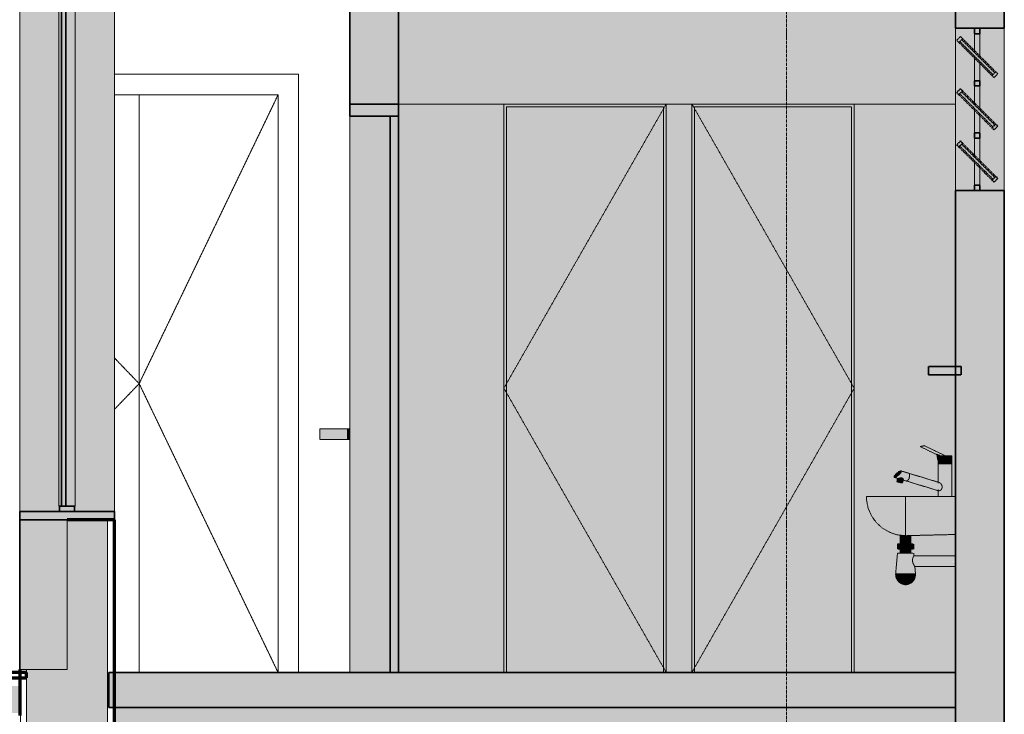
# Model space of a CAD drawing. Header units: millimetres. Extents: x -21497 to 33161, y -1951 to 8822.
# Tile 29 of 33: x 24531 to 28171, y 875 to 3442. Entities that reach past the tile are written whole.
import ezdxf

# ---------------------------------------------------------------- set-up
doc = ezdxf.new("R2010")
doc.units = ezdxf.units.MM
for name, pattern in [('_Tracejado médio', [4, 3, -1]), ('_Tracejado pequeno', [2.25, 1.5, -0.75]), ('_Traço - ponto', [16, 12, -2, 0, -2])]:
    doc.linetypes.add(name, pattern=pattern)
for name, color, linetype, lineweight in [('A-DOOR', 31, 'Continuous', 18), ('A-DOOR-FRAM', 31, 'Continuous', 25), ('A-DOOR-HDLN', 31, 'Continuous', 25), ('A-FLOR', 192, 'Continuous', 18), ('A-FLOR-PATT', 8, 'Continuous', 25), ('A-GENM', 13, 'Continuous', 25), ('A-GLAZ', 151, 'Continuous', 18), ('A-WALL', 113, 'Continuous', 18), ('A-WALL-PATT', 111, 'Continuous', 70), ('C-TOPO', 7, 'Continuous', 25), ('P-SANR-FIXT', 6, 'Continuous', 25), ('Q-CASE', 31, 'Continuous', 25), ('S-GRID', 1, 'Continuous', 9)]:
    doc.layers.add(name, color=color, linetype=linetype, lineweight=lineweight)

# ---------------------------------------------------------------- blocks, each defined once
blk = doc.blocks.new('PORTA - Simples - 0_79 x 2_10-3911877-CORTE F - MANTER _ DEMOLIR')
at = {"layer": 'A-DOOR', "linetype": '_Tracejado médio'}
blk.add_hatch(color=21, dxfattribs=at).paths.add_polyline_path([(-2138.5, 1030), (-2108.5, 1030), (-2108.5, 3085), (-2138.5, 3085), (-2138.5, 1494.2)], flags=0)
at = {"layer": 'A-DOOR-FRAM', "linetype": '_Tracejado médio', "lineweight": 18}
for color, points in [(21, [(-2278.7, 3085), (-2108.5, 3085), (-2108.5, 3130), (-2288.5, 3130), (-2288.5, 3085)]), (41, [(-2278.7, 1030), (-2138.5, 1030), (-2138.5, 3085), (-2288.5, 3085), (-2288.5, 1030)])]:
    blk.add_hatch(color=color, dxfattribs=at).paths.add_polyline_path(points, flags=0)
at = {"layer": 'A-DOOR', "color": 30, "linetype": '_Tracejado médio', "lineweight": 35}
for p, q in [((-2108.5, 3085), (-2138.5, 3085)), ((-2138.5, 3085), (-2138.5, 1030)), ((-2108.5, 1030), (-2108.5, 3085)), ((-2138.5, 1030), (-2108.5, 1030))]:
    blk.add_line(p, q, dxfattribs=at)
at = {"layer": 'A-DOOR-FRAM', "color": 30, "linetype": '_Tracejado médio', "lineweight": 35}
for p, q in [((-2288.5, 3130), (-2288.5, 3085)), ((-2108.5, 3130), (-2288.5, 3130)), ((-2108.5, 3085), (-2108.5, 3130)), ((-2288.5, 3085), (-2108.5, 3085))]:
    blk.add_line(p, q, dxfattribs=at)
at = {"layer": 'A-DOOR-FRAM', "color": 40, "linetype": '_Tracejado médio', "lineweight": 18}
blk.add_line((-2288.5, 1030), (-2288.5, 3085), dxfattribs=at)
blk = doc.blocks.new('Double_Flush_-_Unequal_2422 - 1_54-4025860-CORTE F - MANTER _ DEMOLIR')
at = {"layer": 'A-DOOR'}
for p, q in [((-3066.8, 3163.6), (-3066.8, 1030)), ((-3066.8, 1030), (-3066.8, 3163.6))]:
    blk.add_line(p, q, dxfattribs=at)
at = {"layer": 'A-DOOR-FRAM', "lineweight": 18}
for p, q in [((-2477.3, 3239.8), (-3158.5, 3239.8)), ((-2477.3, 1030), (-2477.3, 3239.8)), ((-3158.5, 3163.6), (-2553.5, 3163.6)), ((-2553.5, 3163.6), (-2553.5, 1030))]:
    blk.add_line(p, q, dxfattribs=at)
at = {"layer": 'A-DOOR-HDLN', "linetype": '_Tracejado pequeno', "lineweight": 18}
for p, q in [((-2553.5, 3163.6), (-3066.8, 2096.8)), ((-3158.5, 2192), (-3066.8, 2096.8)), ((-3158.5, 2001.6), (-3066.8, 2096.8)), ((-3066.8, 2096.8), (-2553.5, 1030))]:
    blk.add_line(p, q, dxfattribs=at)
blk = doc.blocks.new('Basin - Small - Basin - Small-2956058-CORTE F - MANTER _ DEMOLIR')
at = {"layer": 'P-SANR-FIXT', "linetype": '_Tracejado médio', "lineweight": 18}
for points in [[(-104.4, 1830), (-87.5, 1830.4), (-164.2, 1867.6), (-171.9, 1865.8), (-178.3, 1863.7), (-117.8, 1834.5), (-117.8, 1836.5), (-105.8, 1830.7)], [(-112.4, 1813.7), (-111.9, 1830), (-104.4, 1830), (-118.2, 1836.7), (-114.3, 1813.7), (-112.5, 1813.7)], [(-112.5, 1800), (-75.8, 1800), (-75.8, 1830), (-112.3, 1830), (-112.4, 1816.2)], [(-63.6, 1800), (-62.6, 1800), (-62.6, 1830), (-75.8, 1830), (-75.8, 1800), (-66.3, 1800)], [(-88.4, 1680), (-75.8, 1680), (-75.8, 1800), (-112.5, 1800), (-112.4, 1732.4), (-106.6, 1730.4), (-103.1, 1727), (-100, 1721.9), (-98.6, 1718.3), (-98.3, 1712.8), (-100, 1707.8), (-103.3, 1703.7), (-108.1, 1700.9), (-110.6, 1700.8), (-112.5, 1700.9), (-112, 1680), (-94.8, 1680)], [(-70.5, 1680), (-62.6, 1680), (-62.6, 1800), (-75.8, 1800), (-75.8, 1680), (-71.9, 1680)], [(-275.3, 1750.7), (-272.1, 1750.7), (-267.1, 1753), (-261.2, 1757.2), (-255.6, 1762.5), (-251.4, 1767.7), (-249.4, 1771.9), (-249.3, 1773.3), (-250, 1774.2), (-253.1, 1774.2), (-258.1, 1771.9), (-264, 1767.7), (-269.8, 1762.3), (-273.9, 1757.2), (-275.9, 1753), (-275.9, 1751.6)], [(-229.8, 1737), (-226.8, 1738.2), (-225.8, 1738.9), (-223.8, 1741.2), (-220.4, 1747.7), (-218.7, 1755.2), (-219, 1761.7), (-221, 1765.1), (-221.2, 1765.4), (-250, 1774.2), (-249.3, 1773.3), (-249.4, 1771.9), (-251.4, 1767.7), (-255.8, 1762.3), (-261.2, 1757.2), (-267.1, 1753), (-272.1, 1750.7), (-274, 1750.4), (-262.1, 1746.7), (-255.7, 1747.9), (-249.1, 1748.8), (-247.6, 1748.8), (-245.2, 1748), (-242.4, 1745.2), (-241.8, 1742.1), (-241.8, 1740.6), (-230.6, 1737.2)], [(-247, 1731.9), (-243.5, 1746.8), (-245.3, 1748.1), (-247.6, 1748.8), (-253.1, 1748.5), (-263, 1746.9), (-263.3, 1746.6), (-265.3, 1735.7), (-262.1, 1735.6), (-254.3, 1734), (-249.1, 1732.6)], [(-109.6, 1700.5), (-105.8, 1701.9), (-103.1, 1703.8), (-100, 1707.8), (-98.3, 1712.8), (-98.6, 1718.3), (-100.8, 1723.6), (-103.4, 1727.4), (-106.6, 1730.4), (-109.6, 1731.5), (-221, 1765.1), (-219.3, 1762.6), (-218.7, 1759.6), (-218.6, 1758.7), (-219.3, 1751.4), (-222, 1744.2), (-225.8, 1738.9), (-228.8, 1737.2), (-228.8, 1736.7), (-111, 1700.9)], [(-248.4, 1730.3), (-244.7, 1730.7), (-249.1, 1732.6), (-259.7, 1735.2), (-264, 1735.7), (-265.8, 1735.1), (-263.5, 1734), (-250.6, 1730.7), (-249.1, 1730.4)], [(-244.6, 1730.3), (-241.8, 1743.6), (-243.5, 1746.8), (-247, 1731.9), (-244.7, 1730.7)], [(-233.5, 1536.8), (-233.5, 1680), (-378.5, 1680), (-373.5, 1646.1), (-365.2, 1619.7), (-352.4, 1597.2), (-335.4, 1578.1), (-304.5, 1554.4), (-285.9, 1545.9), (-266.6, 1539.8), (-253.5, 1537.5), (-246.9, 1537.5)], [(-213.5, 1535.5), (-48.5, 1539.9), (-48.5, 1680), (-233.5, 1680), (-233.5, 1537.1), (-219.3, 1536.8)], [(-252, 1505), (-233.5, 1505), (-233.5, 1536.8), (-253.5, 1537.5), (-253.5, 1505)], [(-215, 1505), (-213.5, 1505), (-213.6, 1535.5), (-221.8, 1536.9), (-233.5, 1536.8), (-233.5, 1505), (-215.9, 1505)], [(-262, 1485), (-233.5, 1485), (-233.5, 1505), (-262, 1505), (-262, 1494.2)], [(-233.5, 1485), (-205, 1485), (-205, 1505), (-233.5, 1505), (-233.5, 1494.2)], [(-267.2, 1395.3), (-233.5, 1395.3), (-233.5, 1470), (-262, 1470), (-270, 1395.3), (-267.6, 1395.3)], [(-253.5, 1470), (-233.5, 1470), (-233.5, 1485), (-253.5, 1485)], [(-226.4, 1470), (-213.5, 1470), (-213.5, 1485), (-233.5, 1485), (-233.5, 1470), (-229.4, 1470)], [(-224.7, 1395.3), (-197, 1395.3), (-199.6, 1421.4), (-203.5, 1427.9), (-206.6, 1435.5), (-207.8, 1440.7), (-207.6, 1447.6), (-205, 1456), (-202.9, 1460.7), (-205.1, 1470), (-233.5, 1470), (-233.5, 1395.3), (-225.3, 1395.3)], [(-71.9, 1440.7), (-48.5, 1441.1), (-48.5, 1460.6), (-202.9, 1460.4), (-206, 1453.6), (-207.6, 1447.6), (-207.6, 1440.7), (-163.8, 1440.7)], [(-48.5, 1420.7), (-48.5, 1440.7), (-207.8, 1440.7), (-206.1, 1433.7), (-201, 1423.5), (-199.4, 1421), (-71.9, 1420.8)], [(-233.5, 1353.9), (-233.5, 1395.3), (-270, 1395.3), (-268.8, 1382.5), (-264.3, 1372.1), (-255.8, 1362.3), (-247.6, 1357.3), (-241.7, 1355.2), (-235, 1354.1)]]:
    blk.add_hatch(color=41, dxfattribs=at).paths.add_polyline_path(points, flags=0)
h = blk.add_hatch(color=41, dxfattribs=at)
h.paths.add_polyline_path([(-233.5, 1353.9), (-223.5, 1355.6), (-214.2, 1360.2), (-208.6, 1364.7), (-203.7, 1370.3), (-199.4, 1378.2), (-197.6, 1386.3), (-197, 1395.3), (-233.5, 1395.3), (-233.5, 1355)], flags=0)
h.paths.add_polyline_path([(-233.5, 1353.9), (-232, 1355), (-232, 1354.7)], flags=0)
at = {"layer": 'P-SANR-FIXT', "color": 40, "linetype": '_Tracejado médio', "lineweight": 18}
for p, q in [((-178.3, 1863.7), (-116.6, 1833.6)), ((-163.7, 1867.6), (-163.8, 1867.7)), ((-87.3, 1830.4), (-163.7, 1867.6)), ((-118.2, 1836.7), (-104.4, 1830)), ((-118.2, 1836.7), (-114.3, 1813.7)), ((-112.5, 1830), (-112.5, 1800)), ((-112.4, 1830), (-75.8, 1830)), ((-75.8, 1830), (-62.6, 1830)), ((-62.5, 1800), (-62.5, 1830)), ((-114.3, 1813.7), (-112.4, 1813.7)), ((-75.8, 1800), (-112.5, 1800)), ((-112.5, 1800), (-112.5, 1729.6)), ((-112.5, 1800), (-75.8, 1800)), ((-62.6, 1800), (-75.8, 1800)), ((-75.8, 1800), (-62.6, 1800)), ((-62.5, 1680), (-62.5, 1800)), ((-274.9, 1750.5), (-262.8, 1746.8)), ((-263.2, 1747.3), (-266, 1735.4)), ((-222, 1765.8), (-250.4, 1774.4)), ((-108.5, 1731.4), (-222, 1765.8)), ((-244.6, 1730.4), (-241.8, 1742.2)), ((-244.4, 1741.2), (-230.7, 1737.1)), ((-230.7, 1737.1), (-110.5, 1700.6)), ((-48.5, 1680), (-233.5, 1680)), ((-112.5, 1705.6), (-112.5, 1680)), ((-253.5, 1537.5), (-253.5, 1505)), ((-253.5, 1537.5), (-252.8, 1537.5)), ((-247.6, 1537.5), (-247.1, 1537.5)), ((-233.5, 1539.9), (-233.5, 1542.6)), ((-48.5, 1539.5), (-233.5, 1535)), ((-213.5, 1505), (-213.5, 1537.5)), ((-263.5, 1505), (-263.5, 1485)), ((-262, 1505), (-233.5, 1505)), ((-233.5, 1505), (-205, 1505)), ((-203.5, 1485), (-203.5, 1505)), ((-263.5, 1470), (-270, 1395.3)), ((-262, 1485), (-233.5, 1485)), ((-262, 1470), (-233.5, 1470)), ((-253.5, 1485), (-253.5, 1470)), ((-233.5, 1485), (-205, 1485)), ((-233.5, 1470), (-205, 1470)), ((-213.5, 1470), (-213.5, 1485)), ((-202.7, 1460.7), (-203.5, 1470)), ((-48.5, 1460.7), (-202.7, 1460.7)), ((-199.2, 1420.7), (-48.5, 1420.7)), ((-197, 1395.3), (-199.2, 1420.7))]:
    blk.add_line(p, q, dxfattribs=at)
at = {"layer": 'P-SANR-FIXT', "color": 40, "linetype": '_Tracejado médio', "lineweight": 18, "flags": 128}
for points in [[(-163.8, 1867.7), (-164.2, 1867.6), (-164.9, 1867.5), (-165.8, 1867.3), (-166.9, 1867.1), (-168.2, 1866.8), (-169.6, 1866.4), (-171, 1866), (-172.5, 1865.7), (-173.8, 1865.3), (-175.1, 1864.9), (-176.2, 1864.5), (-177.1, 1864.2), (-177.8, 1864), (-178.2, 1863.8), (-178.3, 1863.7), (-178.3, 1863.7)], [(-274, 1750.4), (-275.3, 1750.7), (-275.9, 1751.6), (-275.9, 1753), (-275.2, 1754.9), (-273.9, 1757.2), (-272, 1759.8), (-269.7, 1762.5), (-267, 1765.1), (-264, 1767.7), (-261.1, 1770), (-258.1, 1771.9), (-255.5, 1773.3), (-253.1, 1774.2), (-251.3, 1774.5)], [(-251.3, 1774.5), (-250, 1774.2), (-249.3, 1773.3), (-249.4, 1771.9), (-250, 1770), (-251.4, 1767.7), (-253.2, 1765.1), (-255.6, 1762.5), (-258.3, 1759.8), (-261.2, 1757.2), (-264.2, 1754.9), (-267.1, 1753), (-269.8, 1751.6), (-272.1, 1750.7), (-274, 1750.4)], [(-233.5, 1535), (-263.9, 1538.2), (-293, 1547.8), (-319.4, 1563.2), (-342, 1583.8), (-359.8, 1608.7), (-371.9, 1636.8), (-377.9, 1666.8), (-378.5, 1680)], [(-233.5, 1633.8), (-233.5, 1642.5), (-233.5, 1644.9)], [(-233.5, 1600.1), (-233.5, 1607.5), (-233.5, 1611.7)], [(-233.5, 1572.6), (-233.5, 1577.5), (-233.5, 1582.5)], [(-233.5, 1552.1), (-233.5, 1554.4), (-233.5, 1559)], [(-233.5, 1353.9), (-235, 1354), (-236.5, 1354.1), (-238, 1354.3), (-239.5, 1354.6), (-241, 1354.9), (-242.5, 1355.3), (-244, 1355.8), (-245.4, 1356.3), (-246.8, 1356.8), (-248.2, 1357.4), (-249.6, 1358.1), (-250.9, 1358.8), (-252.2, 1359.6), (-253.5, 1360.5), (-254.7, 1361.3), (-255.9, 1362.3), (-257.1, 1363.3), (-258.2, 1364.3), (-259.3, 1365.3), (-260.4, 1366.5), (-261.4, 1367.6), (-262.3, 1368.8), (-263.2, 1370), (-264.1, 1371.3), (-264.9, 1372.6), (-265.6, 1373.9), (-266.3, 1375.3), (-267, 1376.7), (-267.5, 1378.1), (-268.1, 1379.5), (-268.5, 1380.9), (-269, 1382.4), (-269.3, 1383.9), (-269.6, 1385.4), (-269.8, 1386.9), (-270, 1388.4), (-270.1, 1389.9), (-270.2, 1391.5), (-270.2, 1393), (-270.1, 1394.5), (-270, 1395.3)], [(-197, 1395.3), (-196.9, 1393.8), (-196.8, 1392.2), (-196.8, 1390.7), (-196.9, 1389.2), (-197.1, 1387.7), (-197.3, 1386.2), (-197.5, 1384.7), (-197.8, 1383.2), (-198.2, 1381.7), (-198.7, 1380.2), (-199.2, 1378.8), (-199.7, 1377.4), (-200.3, 1376), (-201, 1374.6), (-201.7, 1373.3), (-202.5, 1372), (-203.3, 1370.7), (-204.2, 1369.4), (-205.1, 1368.2), (-206.1, 1367), (-207.1, 1365.9), (-208.2, 1364.8), (-209.3, 1363.8), (-210.4, 1362.8), (-211.6, 1361.8), (-212.8, 1360.9), (-214.1, 1360.1), (-215.4, 1359.2), (-216.7, 1358.5), (-218.1, 1357.8), (-219.4, 1357.1), (-220.8, 1356.6), (-222.3, 1356), (-223.7, 1355.5), (-225.2, 1355.1), (-226.7, 1354.8), (-228.2, 1354.5), (-229.7, 1354.2), (-231.2, 1354), (-232.7, 1353.9), (-233.5, 1353.9)]]:
    blk.add_lwpolyline(points, dxfattribs=at)
at = {"layer": 'P-SANR-FIXT', "color": 40, "linetype": '_Tracejado médio', "lineweight": 18}
for centre, major_axis, ratio, start_param, end_param in [((-89.5, 1825.9), (2.19, 4.49), 0.264979, 0.128495, 0.571974), ((-89.5, 1825.9), (2.19, 4.49), 0.264979, 5.968202, 6.411681), ((-226.4, 1751.4), (4.4, 14.4), 0.453475, 3.27835, 6.394168), ((-226.4, 1751.4), (4.4, 14.4), 0.453475, 3.27835, 6.394168), ((-255.3, 1732.9), (-10.7, 2.5), 0.121508, 0, 0.720842), ((-255.3, 1732.9), (-10.7, 2.5), 0.121508, 3.862435, 6.218629), ((-255.3, 1732.9), (-10.7, 2.5), 0.121508, 0.720842, 3.862435), ((-226.4, 1751.4), (4.4, 14.4), 0.453475, 3.016551, 3.27835), ((-226.4, 1751.4), (4.4, 14.4), 0.453475, 3.016551, 3.27835)]:
    blk.add_ellipse(centre, major_axis=major_axis, ratio=ratio, start_param=start_param, end_param=end_param, dxfattribs=at)
for points, knots in [([(-262.1, 1746.7), (-261.6, 1746.7), (-260.8, 1746.8), (-259.4, 1747.1), (-257.9, 1747.4), (-256.2, 1747.8), (-254.4, 1748.2), (-253.3, 1748.4), (-252.4, 1748.6), (-251.7, 1748.7), (-251, 1748.8), (-250.3, 1748.9), (-249.6, 1748.9), (-248.7, 1748.9), (-247.8, 1748.9), (-247, 1748.7), (-246.2, 1748.5), (-244.9, 1747.9), (-244, 1747.3), (-243.5, 1746.8)], [0, 0, 0, 0, 0.125, 0.1875, 0.25, 0.375, 0.4375, 0.5, 0.53125, 0.5625, 0.59375, 0.625, 0.65625, 0.6875, 0.75, 0.78125, 0.8125, 0.875, 1, 1, 1, 1]), ([(-263, 1746.9), (-262.9, 1746.9), (-262.7, 1746.8), (-262.4, 1746.7), (-262.1, 1746.7)], [0.8, 0.8, 0.8, 0.8, 0.85, 1, 1, 1, 1]), ([(-243.5, 1746.8), (-243, 1746.2), (-242.3, 1745.2), (-241.8, 1743.7), (-241.7, 1742.8), (-241.7, 1742.4), (-241.8, 1742.3)], [0, 0, 0, 0, 0.2, 0.4, 0.55, 0.6, 0.6, 0.6, 0.6]), ([(-109.6, 1731.5), (-109.2, 1731.5), (-108.4, 1731.3), (-107.4, 1730.9), (-106.6, 1730.4), (-105.8, 1729.8), (-105, 1729.1), (-104.2, 1728.3), (-103.1, 1727.1), (-101.9, 1725.5), (-100.7, 1723.6), (-99.9, 1722.1), (-99.2, 1720.4), (-98.7, 1718.9), (-98.5, 1717.6), (-98.3, 1716.7), (-98.1, 1715.1), (-98.2, 1713.3), (-98.5, 1711.5), (-98.9, 1710.2), (-99.3, 1709.1), (-99.7, 1708.3), (-100.3, 1707.2), (-101.2, 1705.9), (-102.3, 1704.7), (-103.4, 1703.5), (-104.9, 1702.3), (-106.6, 1701.3), (-108.2, 1700.6), (-109.2, 1700.5), (-109.6, 1700.5)], [0, 0, 0, 0, 0.055556, 0.083333, 0.111111, 0.138889, 0.166667, 0.194444, 0.222222, 0.277778, 0.333333, 0.361111, 0.388889, 0.444444, 0.458333, 0.472222, 0.5, 0.555556, 0.583333, 0.611111, 0.638889, 0.652778, 0.666667, 0.722222, 0.75, 0.777778, 0.833333, 0.888889, 0.944444, 1, 1, 1, 1]), ([(-233.5, 1680), (-233.5, 1669.2), (-233.5, 1657.3), (-233.5, 1645.8), (-233.5, 1644.8)], [-1, -1, -1, -1, -0.92857143, -0.92203228, -0.92203228, -0.92203228, -0.92203228]), ([(-233.5, 1633.8), (-233.5, 1628.1), (-233.5, 1620.6), (-233.5, 1613.5), (-233.5, 1611.7)], [-0.89686244, -0.89686244, -0.89686244, -0.89686244, -0.85714286, -0.84384726, -0.84384726, -0.84384726, -0.84384726]), ([(-233.5, 1600.1), (-233.5, 1596.5), (-233.5, 1590.5), (-233.5, 1584.8), (-233.5, 1582.5)], [-0.81434575, -0.81434575, -0.81434575, -0.81434575, -0.78571429, -0.76523459, -0.76523459, -0.76523459, -0.76523459]), ([(-233.5, 1572.7), (-233.5, 1570.6), (-233.5, 1565.8), (-233.5, 1561.4), (-233.5, 1559)], [-0.73476541, -0.73476541, -0.73476541, -0.73476541, -0.71428571, -0.68565425, -0.68565425, -0.68565425, -0.68565425]), ([(-233.5, 1552.1), (-233.5, 1551.1), (-233.5, 1547.5), (-233.5, 1544.5), (-233.5, 1542.5)], [-0.65615274, -0.65615274, -0.65615274, -0.65615274, -0.64285714, -0.60313756, -0.60313756, -0.60313756, -0.60313756]), ([(-233.5, 1539.3), (-233.5, 1539.1), (-233.5, 1537.6), (-233.5, 1536.5), (-233.5, 1535.9)], [-0.57796772, -0.57796772, -0.57796772, -0.57796772, -0.57142857, -0.53566634, -0.53566634, -0.53566634, -0.53566634]), ([(-202.7, 1460.7), (-202.7, 1460.7), (-202.7, 1460.6), (-202.8, 1460.4), (-203, 1460), (-203.4, 1459.5), (-203.7, 1458.9), (-203.9, 1458.4), (-204.1, 1458), (-204.2, 1457.7), (-204.4, 1457.4), (-204.6, 1456.9), (-205, 1456), (-205.5, 1455), (-205.8, 1454.3), (-205.9, 1453.9), (-206, 1453.6), (-206.1, 1453.2), (-206.3, 1452.8), (-206.5, 1452), (-206.9, 1450.8), (-207.3, 1449.5), (-207.5, 1448.4), (-207.6, 1447.6), (-207.7, 1446.8), (-207.8, 1445.7), (-207.9, 1443.7), (-207.9, 1441.9), (-207.8, 1440.7)], [0.5000576, 0.5000576, 0.5000576, 0.5000576, 0.5277778, 0.5555556, 0.5833333, 0.6111111, 0.6388889, 0.6527778, 0.6666667, 0.6736111, 0.6805556, 0.6944444, 0.7222222, 0.75, 0.7638889, 0.7708333, 0.7777778, 0.7847222, 0.7916667, 0.8055556, 0.8333333, 0.8611111, 0.875, 0.8888889, 0.9027778, 0.9166667, 0.9444444, 1, 1, 1, 1]), ([(-202.9, 1460.4), (-202.7, 1460.6), (-202.7, 1460.7), (-202.7, 1460.7), (-202.7, 1460.7)], [0.44444444, 0.44444444, 0.44444444, 0.44444444, 0.5, 0.50005678, 0.50005678, 0.50005678, 0.50005678]), ([(-207.8, 1440.7), (-207.6, 1439.5), (-207.2, 1437.7), (-206.7, 1435.7), (-206.4, 1434.6), (-206.1, 1433.7), (-205.9, 1432.9), (-205.4, 1431.9), (-204.9, 1430.6), (-204.3, 1429.5), (-203.9, 1428.5), (-203.5, 1427.9), (-203.2, 1427.2), (-202.8, 1426.4), (-202.2, 1425.5), (-201.7, 1424.6), (-201.3, 1423.9), (-201, 1423.5), (-200.7, 1423), (-200.4, 1422.5), (-200, 1421.9), (-199.6, 1421.4), (-199.3, 1420.8), (-199.2, 1420.7), (-199.2, 1420.7)], [0, 0, 0, 0, 0.0555556, 0.0833333, 0.0972222, 0.1111111, 0.125, 0.1388889, 0.1666667, 0.1944444, 0.2083333, 0.2222222, 0.2361111, 0.25, 0.2777778, 0.3055556, 0.3194444, 0.3333333, 0.3472222, 0.3611111, 0.3888889, 0.4166667, 0.4444444, 0.4999505, 0.4999505, 0.4999505, 0.4999505]), ([(-199.2, 1420.7), (-199.2, 1420.7), (-199.2, 1420.7), (-199.2, 1420.7), (-199.3, 1420.9), (-199.4, 1421)], [0.49995097, 0.49995097, 0.49995097, 0.49995097, 0.5, 0.52777778, 0.55555556, 0.55555556, 0.55555556, 0.55555556])]:
    blk.add_open_spline(points, degree=3, knots=knots, dxfattribs=at)
for points in [[(-378.5, 1680), (-378.5, 1680), (-376, 1680), (-365.2, 1680), (-347.8, 1680), (-324.7, 1680), (-296.9, 1680), (-266, 1680), (-244.3, 1680), (-233.5, 1680)], [(-109.6, 1700.5), (-109.9, 1700.5), (-110.2, 1700.5), (-110.5, 1700.6)]]:
    blk.add_open_spline(points, degree=3, dxfattribs=at)
blk = doc.blocks.new('PORTA - Simples - 0_60 x 2_10-3911897-CORTE F - MANTER _ DEMOLIR')
at = {"layer": 'A-DOOR', "linetype": '_Tracejado médio'}
blk.add_hatch(color=41, dxfattribs=at).paths.add_polyline_path([(-1708.5, 1030), (-1128.5, 1030), (-1128.5, 3120), (-1708.5, 3120), (-1708.5, 1494.2)], flags=0)
at = {"layer": 'A-DOOR-FRAM', "linetype": '_Tracejado médio', "lineweight": 18}
blk.add_hatch(color=41, dxfattribs=at).paths.add_polyline_path([(-1708.5, 1030), (-1708.5, 3120), (-1128.5, 3120), (-1128.5, 1030), (-1118.5, 1030), (-1118.5, 3130), (-1718.5, 3130), (-1718.5, 1030)], flags=0)
at = {"layer": 'A-DOOR', "color": 40, "linetype": '_Tracejado médio'}
for p in [(-1118.5, 3130), (-1118.5, 1030)]:
    blk.add_line(p, (-1718.5, 2080), dxfattribs=at)
at = {"layer": 'A-DOOR-FRAM', "color": 40, "linetype": '_Tracejado médio', "lineweight": 18}
for p, q in [((-1118.5, 3130), (-1718.5, 3130)), ((-1718.5, 3130), (-1718.5, 1030)), ((-1708.5, 1030), (-1708.5, 3120)), ((-1708.5, 3120), (-1128.5, 3120)), ((-1128.5, 3120), (-1128.5, 1030)), ((-1118.5, 1030), (-1118.5, 3130))]:
    blk.add_line(p, q, dxfattribs=at)
blk = doc.blocks.new('PORTA - Simples - 0_60 x 2_10-3911898-CORTE F - MANTER _ DEMOLIR')
at = {"layer": 'A-DOOR', "linetype": '_Tracejado médio'}
blk.add_hatch(color=41, dxfattribs=at).paths.add_polyline_path([(-807.5, 1030), (-433.4, 1030), (-433.4, 3120), (-1013.4, 3120), (-1013.4, 1030)], flags=0)
at = {"layer": 'A-DOOR-FRAM', "linetype": '_Tracejado médio', "lineweight": 18}
blk.add_hatch(color=41, dxfattribs=at).paths.add_polyline_path([(-1013.4, 1030), (-1013.4, 3120), (-433.4, 3120), (-433.4, 1030), (-423.4, 1030), (-423.4, 3130), (-1023.4, 3130), (-1023.4, 1030)], flags=0)
at = {"layer": 'A-DOOR', "color": 40, "linetype": '_Tracejado médio'}
for p in [(-1023.4, 3130), (-1023.4, 1030)]:
    blk.add_line(p, (-423.4, 2080), dxfattribs=at)
at = {"layer": 'A-DOOR-FRAM', "color": 40, "linetype": '_Tracejado médio', "lineweight": 18}
for p, q in [((-423.4, 3130), (-1023.4, 3130)), ((-1023.4, 3130), (-1023.4, 1030)), ((-1013.4, 1030), (-1013.4, 3120)), ((-1013.4, 3120), (-433.4, 3120)), ((-433.4, 3120), (-433.4, 1030)), ((-423.4, 1030), (-423.4, 3130))]:
    blk.add_line(p, q, dxfattribs=at)
blk = doc.blocks.new('Casework 1 - Casework 1-3176721-CORTE F - MANTER _ DEMOLIR')
at = {"layer": 'Q-CASE', "linetype": '_Tracejado médio', "lineweight": 18}
for points in [[(-2398.5, 1890), (-2298.5, 1890), (-2298.5, 1930), (-2398.5, 1930)], [(-2298.5, 1890), (-2288.5, 1890), (-2288.5, 1930), (-2298.5, 1930)]]:
    blk.add_hatch(color=41, dxfattribs=at).paths.add_polyline_path(points, flags=0)
at = {"layer": 'Q-CASE', "color": 40, "linetype": '_Tracejado médio', "lineweight": 18}
for p, q in [((-2398.5, 1930), (-2398.5, 1890)), ((-2398.5, 1930), (-2298.5, 1930)), ((-2298.5, 1930), (-2288.5, 1930)), ((-2298.5, 1890), (-2398.5, 1890)), ((-2288.5, 1890), (-2298.5, 1890))]:
    blk.add_line(p, q, dxfattribs=at)
blk = doc.blocks.new('_estante do banheiro - _estante do banheiro-3592920-CORTE F - MANTER _ DEMOLIR')
at = {"layer": 'A-GENM', "linetype": '_Tracejado médio', "lineweight": 18}
blk.add_hatch(color=21, dxfattribs=at).paths.add_polyline_path([(-148.5, 2130), (-28.5, 2130), (-28.5, 2160), (-148.5, 2160)], flags=0)
at = {"layer": 'A-GENM', "color": 30, "linetype": '_Tracejado médio', "lineweight": 35}
for p, q in [((-28.5, 2160), (-148.5, 2160)), ((-148.5, 2160), (-148.5, 2130)), ((-28.5, 2130), (-28.5, 2160)), ((-148.5, 2130), (-28.5, 2130))]:
    blk.add_line(p, q, dxfattribs=at)
blk = doc.blocks.new('CV_J07 - CV_J07-4003264-CORTE F - MANTER _ DEMOLIR')
at = {"layer": 'A-GLAZ', "linetype": '_Tracejado médio'}
h = blk.add_hatch(color=21, dxfattribs=at)
h.paths.add_polyline_path([(21.5, 2810), (41.5, 2810), (41.5, 2830), (21.5, 2830)], flags=0)
h.paths.add_polyline_path([(41.5, 3004), (41.5, 3023.3), (21.5, 3023.3), (21.5, 3004)], flags=0)
h.paths.add_polyline_path([(21.5, 3197), (41.5, 3197), (41.5, 3216.3), (21.5, 3216.3)], flags=0)
h.paths.add_polyline_path([(41.5, 3390), (41.5, 3410), (21.5, 3410), (21.5, 3390)], flags=0)
h = blk.add_hatch(color=41, dxfattribs=at)
h.paths.add_polyline_path([(41.5, 3216.3), (41.5, 3286.4), (21.5, 3306.4), (21.5, 3216.3)], flags=0)
h.paths.add_polyline_path([(41.5, 3300.6), (41.5, 3390), (21.5, 3390), (21.5, 3320.6)], flags=0)
h = blk.add_hatch(color=21, dxfattribs=at)
h.paths.add_polyline_path([(93.4, 3227.5), (107.5, 3241.6), (100.2, 3248.9), (86.1, 3234.8)], flags=0)
h.paths.add_polyline_path([(-36.7, 3357.6), (-22.6, 3371.7), (-30.4, 3379.5), (-44.5, 3365.4)], flags=0)
h = blk.add_hatch(color=41, dxfattribs=at)
h.paths.add_polyline_path([(86.1, 3234.8), (89.6, 3238.3), (-33.2, 3361.1), (-36.7, 3357.6), (82.5, 3238.3)], flags=0)
h.paths.add_polyline_path([(96.7, 3245.4), (100.2, 3248.9), (-22.6, 3371.7), (-26.1, 3368.2), (93.2, 3248.9)], flags=0)
for points in [[(89.6, 3238.3), (96.7, 3245.4), (-26.1, 3368.2), (-33.2, 3361.1)], [(89.6, 3045.3), (96.7, 3052.4), (-26.1, 3175.2), (-33.2, 3168.1), (32.2, 3102.7)], [(89.6, 2852), (96.7, 2859.1), (-26.1, 2981.9), (-33.2, 2974.8)]]:
    blk.add_hatch(color=21, dxfattribs=at).paths.add_polyline_path(points, flags=0)
h = blk.add_hatch(color=21, dxfattribs=at)
h.paths.add_polyline_path([(93.4, 3034.5), (107.5, 3048.6), (100.2, 3055.9), (86.1, 3041.8)], flags=0)
h.paths.add_polyline_path([(-36.7, 3164.6), (-22.6, 3178.7), (-30.4, 3186.5), (-44.5, 3172.4)], flags=0)
h = blk.add_hatch(color=41, dxfattribs=at)
h.paths.add_polyline_path([(86.1, 3041.8), (89.6, 3045.3), (-33.2, 3168.1), (-36.7, 3164.6), (82.5, 3045.3)], flags=0)
h.paths.add_polyline_path([(96.7, 3052.4), (100.2, 3055.9), (-22.6, 3178.7), (-26.1, 3175.2), (93.2, 3055.9)], flags=0)
h = blk.add_hatch(color=41, dxfattribs=at)
h.paths.add_polyline_path([(41.5, 3023.3), (41.5, 3093.4), (21.5, 3113.4), (21.5, 3023.3)], flags=0)
h.paths.add_polyline_path([(41.5, 3107.6), (41.5, 3197), (21.5, 3197), (21.5, 3127.6)], flags=0)
h = blk.add_hatch(color=21, dxfattribs=at)
h.paths.add_polyline_path([(93.4, 2841.2), (107.5, 2855.3), (100.2, 2862.6), (86.1, 2848.5)], flags=0)
h.paths.add_polyline_path([(-36.7, 2971.3), (-22.6, 2985.4), (-30.4, 2993.2), (-44.5, 2979.1)], flags=0)
h = blk.add_hatch(color=41, dxfattribs=at)
h.paths.add_polyline_path([(86.1, 2848.5), (89.6, 2852), (-33.2, 2974.8), (-36.7, 2971.3), (82.5, 2852)], flags=0)
h.paths.add_polyline_path([(96.7, 2859.1), (100.2, 2862.6), (-22.6, 2985.4), (-26.1, 2981.9), (93.2, 2862.6)], flags=0)
h = blk.add_hatch(color=41, dxfattribs=at)
h.paths.add_polyline_path([(41.5, 2830), (41.5, 2900.1), (21.5, 2920.1), (21.5, 2830)], flags=0)
h.paths.add_polyline_path([(41.5, 2914.3), (41.5, 3004), (21.5, 3004), (21.5, 2934.3)], flags=0)
at = {"layer": 'A-GLAZ', "color": 30, "linetype": '_Tracejado médio', "lineweight": 35}
for p, q in [((21.5, 3410), (21.5, 3390)), ((41.5, 3410), (21.5, 3410)), ((21.5, 3390), (41.5, 3390)), ((41.5, 3390), (41.5, 3410)), ((-30.4, 3379.5), (-44.5, 3365.4)), ((-44.5, 3365.4), (-36.7, 3357.6)), ((-36.7, 3357.6), (-22.6, 3371.7)), ((-26.1, 3368.2), (-33.2, 3361.1)), ((-33.2, 3361.1), (89.6, 3238.3)), ((-22.6, 3371.7), (-30.4, 3379.5)), ((96.7, 3245.4), (-26.1, 3368.2)), ((100.2, 3248.9), (86.1, 3234.8)), ((89.6, 3238.3), (96.7, 3245.4)), ((93.4, 3227.5), (107.5, 3241.6)), ((107.5, 3241.6), (100.2, 3248.9)), ((21.5, 3216.3), (21.5, 3197)), ((41.5, 3216.3), (21.5, 3216.3)), ((41.5, 3197), (41.5, 3216.3)), ((86.1, 3234.8), (93.4, 3227.5)), ((-30.4, 3186.5), (-44.5, 3172.4)), ((-44.5, 3172.4), (-36.7, 3164.6)), ((-36.7, 3164.6), (-22.6, 3178.7)), ((-26.1, 3175.2), (-33.2, 3168.1)), ((-33.2, 3168.1), (89.6, 3045.3)), ((-22.6, 3178.7), (-30.4, 3186.5)), ((96.7, 3052.4), (-26.1, 3175.2)), ((21.5, 3197), (41.5, 3197)), ((21.5, 3023.3), (21.5, 3004)), ((41.5, 3023.3), (21.5, 3023.3)), ((41.5, 3004), (41.5, 3023.3)), ((100.2, 3055.9), (86.1, 3041.8)), ((86.1, 3041.8), (93.4, 3034.5)), ((89.6, 3045.3), (96.7, 3052.4)), ((93.4, 3034.5), (107.5, 3048.6)), ((107.5, 3048.6), (100.2, 3055.9)), ((-30.4, 2993.2), (-44.5, 2979.1)), ((-36.7, 2971.3), (-22.6, 2985.4)), ((-22.6, 2985.4), (-30.4, 2993.2)), ((21.5, 3004), (41.5, 3004)), ((-44.5, 2979.1), (-36.7, 2971.3)), ((-26.1, 2981.9), (-33.2, 2974.8)), ((-33.2, 2974.8), (89.6, 2852)), ((96.7, 2859.1), (-26.1, 2981.9)), ((100.2, 2862.6), (86.1, 2848.5)), ((86.1, 2848.5), (93.4, 2841.2)), ((89.6, 2852), (96.7, 2859.1)), ((93.4, 2841.2), (107.5, 2855.3)), ((107.5, 2855.3), (100.2, 2862.6)), ((21.5, 2830), (21.5, 2810)), ((41.5, 2830), (21.5, 2830)), ((21.5, 2810), (41.5, 2810)), ((41.5, 2810), (41.5, 2830))]:
    blk.add_line(p, q, dxfattribs=at)
at = {"layer": 'A-GLAZ', "color": 40, "linetype": '_Tracejado médio'}
for p, q in [((21.5, 3320.6), (21.5, 3390)), ((41.5, 3300.6), (41.5, 3390)), ((-36.7, 3357.6), (86.1, 3234.8)), ((-22.6, 3371.7), (100.2, 3248.9)), ((21.5, 3216.3), (21.5, 3306.4)), ((41.5, 3216.3), (41.5, 3286.4)), ((-22.6, 3178.7), (100.2, 3055.9)), ((21.5, 3127.6), (21.5, 3197)), ((41.5, 3197), (41.5, 3107.6)), ((86.1, 3041.8), (-36.7, 3164.6)), ((21.5, 3023.3), (21.5, 3113.4)), ((41.5, 3093.4), (41.5, 3023.3)), ((-22.6, 2985.4), (100.2, 2862.6)), ((21.5, 2934.3), (21.5, 3004)), ((41.5, 3004), (41.5, 2914.3)), ((86.1, 2848.5), (-36.7, 2971.3)), ((21.5, 2830), (21.5, 2920.1)), ((41.5, 2900.1), (41.5, 2830))]:
    blk.add_line(p, q, dxfattribs=at)
blk = doc.blocks.new('JANELA - Simples 1_30 x 1_95-4318805-CORTE F - MANTER _ DEMOLIR')
at = {"layer": 'A-GENM', "linetype": '_Tracejado médio', "lineweight": 18}
for points in [[(-3361, 3494), (-3306, 3494), (-3306, 3514), (-3361, 3514)], [(-3361, 1624), (-3306, 1624), (-3306, 1644), (-3361, 1644)]]:
    blk.add_hatch(color=21, dxfattribs=at).paths.add_polyline_path(points, flags=0)
h = blk.add_hatch(color=41, dxfattribs=at)
h.paths.add_polyline_path([(-3363.5, 1644), (-3353.5, 1644), (-3353.5, 3494), (-3363.5, 3494), (-3363.5, 2566.6)], flags=0)
h.paths.add_polyline_path([(-3338.5, 1644), (-3303.5, 1644), (-3303.5, 3494), (-3338.5, 3494), (-3338.5, 2566.6)], flags=0)
at = {"layer": 'A-GLAZ', "linetype": '_Tracejado médio'}
h = blk.add_hatch(color=21, dxfattribs=at)
h.paths.add_polyline_path([(-3508.5, 1594), (-3158.5, 1594), (-3158.5, 1624), (-3508.5, 1624)], flags=0)
h.paths.add_polyline_path([(-3158.5, 3514), (-3158.5, 3544), (-3508.5, 3544), (-3508.5, 3514)], flags=0)
h = blk.add_hatch(color=41, dxfattribs=at)
h.paths.add_polyline_path([(-3508.5, 1624), (-3361, 1624), (-3361, 1644), (-3363.5, 1644), (-3363.5, 3494), (-3361, 3494), (-3361, 3514), (-3508.5, 3514), (-3508.5, 2566.6)], flags=0)
h.paths.add_polyline_path([(-3158.5, 1624), (-3158.5, 3514), (-3306, 3514), (-3306, 3494), (-3303.5, 3494), (-3303.5, 1644), (-3306, 1644), (-3306, 1624), (-3303.5, 1624)], flags=0)
blk.add_hatch(color=21, dxfattribs=at).paths.add_polyline_path([(-3353.5, 1644), (-3338.5, 1644), (-3338.5, 3494), (-3353.5, 3494), (-3353.5, 2566.6)], flags=0)
at = {"layer": 'A-GENM', "color": 40, "linetype": '_Tracejado médio', "lineweight": 18}
for p, q in [((-3363.5, 3494), (-3361, 3494)), ((-3363.5, 1644), (-3363.5, 3494)), ((-3306, 3494), (-3303.5, 3494)), ((-3303.5, 3494), (-3303.5, 1644)), ((-3361, 1644), (-3363.5, 1644)), ((-3303.5, 1644), (-3306, 1644))]:
    blk.add_line(p, q, dxfattribs=at)
at = {"layer": 'A-GLAZ', "color": 30, "linetype": '_Tracejado médio', "lineweight": 35}
for p, q in [((-3158.5, 3544), (-3508.5, 3544)), ((-3508.5, 3544), (-3508.5, 3514)), ((-3158.5, 3514), (-3158.5, 3544)), ((-3508.5, 3514), (-3158.5, 3514)), ((-3306, 3514), (-3361, 3514)), ((-3361, 3514), (-3361, 3494)), ((-3306, 3494), (-3306, 3514)), ((-3361, 3494), (-3306, 3494)), ((-3353.5, 3494), (-3353.5, 1644)), ((-3338.5, 3494), (-3353.5, 3494)), ((-3338.5, 1644), (-3338.5, 3494)), ((-3306, 1644), (-3361, 1644)), ((-3361, 1644), (-3361, 1624)), ((-3353.5, 1644), (-3338.5, 1644)), ((-3306, 1624), (-3306, 1644)), ((-3158.5, 1624), (-3508.5, 1624)), ((-3508.5, 1624), (-3508.5, 1594)), ((-3361, 1624), (-3306, 1624)), ((-3158.5, 1594), (-3158.5, 1624)), ((-3508.5, 1594), (-3158.5, 1594))]:
    blk.add_line(p, q, dxfattribs=at)
at = {"layer": 'A-GLAZ', "color": 40, "linetype": '_Tracejado médio'}
for p, q in [((-3508.5, 3514), (-3508.5, 1624)), ((-3158.5, 3514), (-3158.5, 1624))]:
    blk.add_line(p, q, dxfattribs=at)

msp = doc.modelspace()

# ---------------------------------------------------------------- hatches: boundary and pattern name
at = {"layer": 'A-FLOR-PATT', "lineweight": 18}
msp.add_hatch(color=21, dxfattribs=at).paths.add_polyline_path([(27967.822, 900), (27991.194, 900), (27991.194, 1030), (24861.194, 1030), (24861.194, 900), (27232.213, 900)], flags=0)
h = msp.add_hatch(dxfattribs=at)
h.set_pattern_fill('FP_4', color=256, style=0, pattern_type=2)
h.set_pattern_definition([(50, (18558.65, 3294.04), (364.368, -31.878), [38.1, -419.1]), (355, (18558.65, 3294.04), (-70.486, 382.113), [30.48, -335.28]), (100.451, (18589, 3291.38), (293.885, 350.233), [32.38, -356.18]), (46.184, (18558.65, 3395.64), (542.158, -84.086), [57.15, -628.65]), (96.636, (18603.83, 3388.63), (474.805, 494.855), [48.57, -534.27]), (351.184, (18558.65, 3395.64), (474.81, 494.85), [45.72, -502.92]), (21, (18609.45, 3370.24), (303.228, -204.53), [38.1, -419.1]), (326, (18609.45, 3370.24), (123.604, 368.376), [30.48, -335.28]), (71.451, (18634.72, 3353.2), (426.834, 163.843), [32.38, -356.18]), (37.5, (18558.65, 3294.04), (6.1766, 169.1102), [16.764, -314.452, 16.764, -323.596, -336.55]), (37.5, (18558.65, 3294.04), (6.1766, 169.1102), [-671.576, 16.764, -319.786]), (7.5, (18558.65, 3294.04), (133.639, 200.3615), [16.764, -177.292, 16.764, -306.832, -128.27]), (7.5, (18558.65, 3294.04), (133.639, 200.3615), [-517.652, 16.764, -111.506]), (327.5, (18445.37, 3294.04), (271.1818, -11.4584), [16.764, -110.236, 16.764, -379.476, -525.78]), (327.5, (18445.37, 3294.04), (271.1818, -11.4584), [-523.24, 16.764, -509.016]), (317.5, (18394.57, 3294.04), (296.2585, 50.853), [16.764, -148.336, 16.764, -246.38, -373.38]), (317.5, (18394.57, 3294.04), (296.2585, 50.853), [-428.244, 16.764, -356.616])])
h.paths.add_polyline_path([(10041.194, 880), (18421.194, 880), (18421.194, 980), (10041.194, 980), (10041.194, 958.042)], flags=0)
h.paths.add_polyline_path([(24531.194, 880), (24531.194, 980), (18621.194, 980), (18621.194, 880), (24289.779, 880)], flags=0)
at = {"layer": 'A-WALL'}
for points in [[(27616.32, 3130), (27991.194, 3130), (27991.194, 4440), (25931.194, 4440), (25931.194, 3130), (27606.32, 3130)], [(28061.194, 2810), (28061.194, 2913.039), (27995.18, 2979.053), (28009.323, 2993.195), (28061.194, 2941.324), (28061.194, 3106.358), (27995.18, 3172.372), (28009.323, 3186.514), (28061.194, 3134.642), (28061.194, 3299.358), (27995.18, 3365.372), (28009.323, 3379.514), (28061.194, 3327.642), (28061.194, 3410), (27991.194, 3410), (27991.194, 2810), (27995.18, 2810)], [(28171.194, 2810), (28171.194, 3410), (28081.194, 3410), (28081.194, 3307.642), (28147.208, 3241.628), (28133.066, 3227.486), (28081.194, 3279.358), (28081.194, 3114.642), (28147.208, 3048.628), (28133.066, 3034.486), (28081.194, 3086.358), (28081.194, 2921.324), (28147.208, 2855.31), (28133.066, 2841.168), (28081.194, 2893.039), (28081.194, 2810), (28164.234, 2810)]]:
    msp.add_hatch(color=254, dxfattribs=at).paths.add_polyline_path(points, flags=0)
at = {"layer": 'A-WALL-PATT'}
h = msp.add_hatch(color=256, dxfattribs=at)
h.paths.add_polyline_path([(24556.194, 0), (24856.194, 0), (24856.194, 1594), (24706.194, 1594), (24706.194, 1040), (24556.194, 1040), (24556.194, 421.87)], flags=0)
h.paths.add_polyline_path([(24756.194, 3580), (24856.194, 3580), (24856.194, 5328.7), (24556.194, 5328.7), (24556.194, 3640), (24756.194, 3640), (24756.194, 3638.902)], flags=0)
at = {"layer": 'A-WALL-PATT', "lineweight": 18}
msp.add_hatch(color=21, dxfattribs=at).paths.add_polyline_path([(25931.194, 3130), (25931.194, 4440), (25751.194, 4440), (25751.194, 3130), (25760.996, 3130)], flags=0)
h = msp.add_hatch(color=21, dxfattribs=at)
h.paths.add_polyline_path([(28171.194, 0), (28171.194, 2810), (27991.194, 2810), (27991.194, 0)], flags=0)
h.paths.add_polyline_path([(28171.194, 3410), (28171.194, 4440), (27991.194, 4440), (27991.194, 3410)], flags=0)
h = msp.add_hatch(color=21, dxfattribs=at)
h.paths.add_polyline_path([(24556.194, 1040), (24706.194, 1040), (24706.194, 1594), (24531.194, 1594), (24531.194, 1040), (24533.694, 1040)], flags=0)
h.paths.add_polyline_path([(24531.194, 3544), (24881.194, 3544), (24881.194, 3580), (24756.194, 3580), (24756.194, 3640), (24531.194, 3640), (24531.194, 3638.902)], flags=0)
at = {"layer": 'A-WALL-PATT'}
h = msp.add_hatch(color=254, dxfattribs=at)
h.paths.add_polyline_path([(25931.194, 1030), (26321.194, 1030), (26321.194, 3130), (25931.194, 3130), (25931.194, 1494.214)], flags=0)
h.paths.add_polyline_path([(26921.194, 1030), (27016.32, 1030), (27016.32, 3130), (26921.194, 3130), (26921.194, 1494.214)], flags=0)
h.paths.add_polyline_path([(27616.32, 1030), (27991.194, 1030), (27991.194, 1420.71), (27840.322, 1420.672), (27842.731, 1395.285), (27841.507, 1383.734), (27839.493, 1376.742), (27834.353, 1368.391), (27829.39, 1362.927), (27821.492, 1357.953), (27813.395, 1354.907), (27804.652, 1354.129), (27794.22, 1356.332), (27786.44, 1360.603), (27782.084, 1363.917), (27773.913, 1374.637), (27770.355, 1384.544), (27769.658, 1395.285), (27777.663, 1470), (27786.194, 1470), (27786.194, 1485), (27777.663, 1485), (27777.663, 1505), (27786.194, 1505), (27785.944, 1537.47), (27778.67, 1538.635), (27770.438, 1540.609), (27749.089, 1547.89), (27733.503, 1555.629), (27722.278, 1564.037), (27702.39, 1580.265), (27686.726, 1597.829), (27673.647, 1622.177), (27664.768, 1652.43), (27661.194, 1680), (27927.162, 1680), (27927.162, 1701.37), (27797.434, 1740.221), (27794.52, 1730.295), (27789.068, 1730.683), (27778.465, 1733.263), (27773.85, 1735.14), (27773.793, 1735.727), (27776.436, 1746.984), (27765.686, 1750.373), (27764.404, 1750.676), (27763.756, 1751.569), (27763.775, 1753.008), (27765.775, 1757.212), (27770.009, 1762.453), (27775.637, 1767.695), (27781.545, 1771.898), (27786.563, 1774.231), (27790.354, 1774.03), (27927.173, 1732.66), (27927.144, 1813.671), (27925.353, 1813.671), (27921.464, 1834.379), (27861.909, 1863.976), (27870.094, 1866.421), (27876.263, 1867.51), (27951.851, 1830.327), (27952.26, 1830), (27977.132, 1830), (27977.132, 1680), (27991.194, 1680), (27991.194, 2130), (27891.194, 2130), (27891.194, 2160), (27991.194, 2160), (27991.194, 3130), (27616.32, 3130), (27616.32, 1226.128)], flags=0)
h.paths.add_polyline_path([(27813.753, 1355.189), (27817.182, 1356.325), (27814.841, 1355.577)], flags=0)
h.paths.add_polyline_path([(27836.836, 1460.358), (27991.194, 1460.672), (27991.194, 1539.512), (27826.194, 1535), (27826.194, 1505), (27834.726, 1505), (27834.62, 1485), (27826.194, 1485), (27826.194, 1470), (27834.726, 1470), (27836.52, 1461.801)], flags=0)
h.paths.add_polyline_path([(27808.171, 1737.469), (27808.156, 1737.484), (27805.852, 1738.175)], flags=0)
at = {"layer": 'C-TOPO', "lineweight": 18}
msp.add_hatch(color=21, dxfattribs=at).paths.add_polyline_path([(24881.194, 545.14), (27991.194, 545.14), (27991.194, 900), (24881.194, 900)], flags=0)

# ---------------------------------------------------------------- linework, layer by layer
at = {"layer": 'A-FLOR', "lineweight": 70}
for p, q in [((24556.194, 1030), (18621.194, 1030)), ((24556.194, 1010), (24556.194, 1030)), ((18621.194, 1010), (24556.194, 1010))]:
    msp.add_line(p, q, dxfattribs=at)
at = {"layer": 'A-FLOR', "color": 30, "linetype": '_Tracejado médio', "lineweight": 35}
for p, q in [((27991.194, 1030), (24861.194, 1030)), ((24861.194, 1030), (24861.194, 900)), ((27991.194, 900), (27991.194, 1030)), ((24861.194, 900), (27991.194, 900))]:
    msp.add_line(p, q, dxfattribs=at)
at = {"layer": 'A-WALL', "color": 30, "linetype": '_Tracejado médio', "lineweight": 35}
for p, q in [((25751.194, 4440), (25751.194, 3130)), ((25931.194, 3130), (25931.194, 4440)), ((27991.194, 4440), (27991.194, 3410)), ((28171.194, 3410), (28171.194, 4440)), ((27991.194, 3410), (28171.194, 3410)), ((25751.194, 3130), (25931.194, 3130)), ((27991.194, 2810), (27991.194, 0)), ((28171.194, 2810), (27991.194, 2810)), ((28171.194, 0), (28171.194, 2810)), ((24531.194, 1594), (24531.194, 1040)), ((24706.194, 1594), (24531.194, 1594))]:
    msp.add_line(p, q, dxfattribs=at)
at = {"layer": 'A-WALL', "color": 40, "linetype": '_Tracejado médio'}
for p, q in [((27991.194, 2810), (27991.194, 3410)), ((28171.194, 3410), (28171.194, 2810)), ((26321.194, 3130), (25931.194, 3130)), ((26321.194, 1030), (26321.194, 3130)), ((26921.194, 3130), (26921.194, 1030)), ((27016.32, 3130), (26921.194, 3130)), ((27016.32, 1030), (27016.32, 3130)), ((27991.194, 3130), (27616.32, 3130)), ((27616.32, 3130), (27616.32, 1030)), ((24706.194, 1040), (24706.194, 1594)), ((24531.194, 1040), (24706.194, 1040))]:
    msp.add_line(p, q, dxfattribs=at)
at = {"layer": 'A-WALL', "lineweight": 70}
for p, q in [((24881.194, 1594), (24706.194, 1594)), ((24881.194, 545.14), (24881.194, 1594)), ((24531.194, 1040), (24531.194, 870))]:
    msp.add_line(p, q, dxfattribs=at)
at = {"layer": 'A-WALL'}
for p, q in [((24706.194, 1594), (24706.194, 1040)), ((24856.194, 1594), (24856.194, 0)), ((24878.694, 1594), (24878.694, 0)), ((24533.694, 1040), (24533.694, 0)), ((24706.194, 1040), (24533.694, 1040)), ((24556.194, 1040), (24556.194, 0))]:
    msp.add_line(p, q, dxfattribs=at)
at = {"layer": 'S-GRID', "linetype": '_Traço - ponto'}
msp.add_line((27366.194, -1929.555), (27366.194, 8321.869), dxfattribs=at)

# ---------------------------------------------------------------- block references
at = {"layer": 'A-DOOR'}
msp.add_blockref('Double_Flush_-_Unequal_2422 - 1_54-4025860-CORTE F - MANTER _ DEMOLIR', (28039.686, 0), dxfattribs=at)
at = {"layer": 'A-DOOR', "color": 40, "linetype": '_Tracejado médio'}
for name in ['PORTA - Simples - 0_79 x 2_10-3911877-CORTE F - MANTER _ DEMOLIR', 'PORTA - Simples - 0_60 x 2_10-3911897-CORTE F - MANTER _ DEMOLIR', 'PORTA - Simples - 0_60 x 2_10-3911898-CORTE F - MANTER _ DEMOLIR']:
    msp.add_blockref(name, (28039.686, 0), dxfattribs=at)
at = {"layer": 'A-GENM', "color": 40, "linetype": '_Tracejado médio', "lineweight": 18}
msp.add_blockref('_estante do banheiro - _estante do banheiro-3592920-CORTE F - MANTER _ DEMOLIR', (28039.686, 0), dxfattribs=at)
at = {"layer": 'A-GLAZ', "color": 40, "linetype": '_Tracejado médio'}
for name in ['JANELA - Simples 1_30 x 1_95-4318805-CORTE F - MANTER _ DEMOLIR', 'CV_J07 - CV_J07-4003264-CORTE F - MANTER _ DEMOLIR']:
    msp.add_blockref(name, (28039.686, 0), dxfattribs=at)
at = {"layer": 'P-SANR-FIXT', "color": 40, "linetype": '_Tracejado médio', "lineweight": 18}
msp.add_blockref('Basin - Small - Basin - Small-2956058-CORTE F - MANTER _ DEMOLIR', (28039.686, 0), dxfattribs=at)
at = {"layer": 'Q-CASE', "color": 40, "linetype": '_Tracejado médio', "lineweight": 18}
msp.add_blockref('Casework 1 - Casework 1-3176721-CORTE F - MANTER _ DEMOLIR', (28039.686, 0), dxfattribs=at)

doc.saveas('drawing.dxf')
